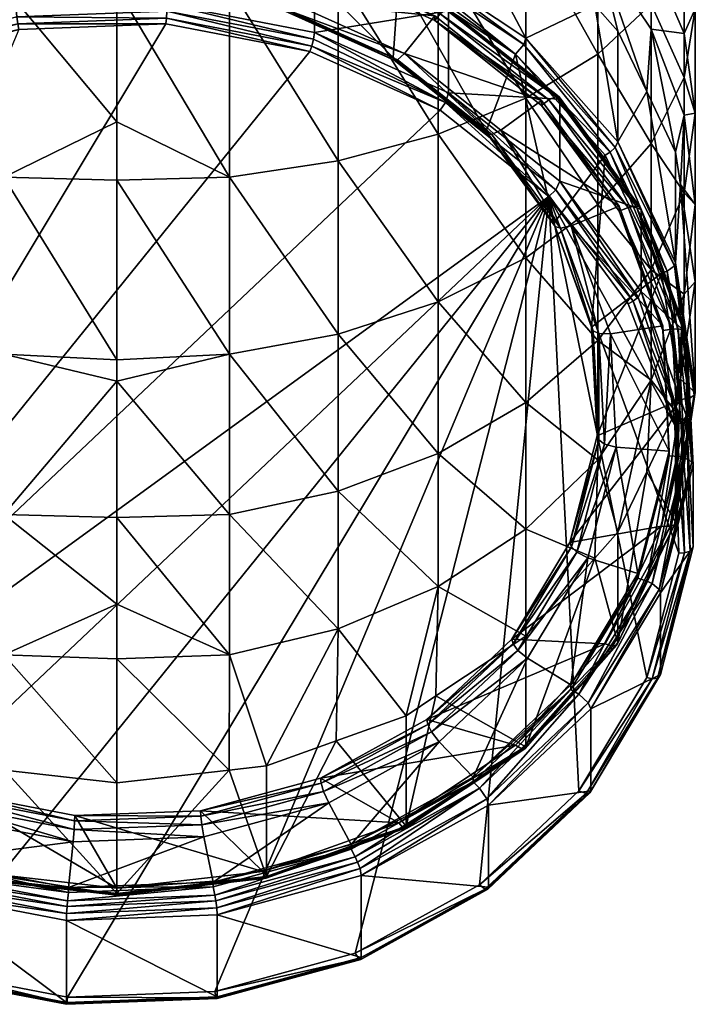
# Model space of a CAD drawing. Extents: x -0.025 to 0.025, y -0.143 to 0.025.
# Tile 2 of 256: x -0.002 to 0.012, y -0.143 to -0.123. Entities that reach past the tile are written whole.
import ezdxf

# ---------------------------------------------------------------- set-up
doc = ezdxf.new("R2010")
doc.units = 0
doc.layers.add('mesh', color=7, linetype='CONTINUOUS')

msp = doc.modelspace()

# ---------------------------------------------------------------- meshes
at = {"layer": 'mesh'}
mesh = msp.add_polyface(dxfattribs=at)
corners = [(0.006596, -0.122762, 0.116323), (0.003933, -0.121662, 0.115456), (0.006596, -0.122862, 0.116149), (0.003933, -0.121562, 0.11563), (0.001002, -0.121099, 0.115131), (0.008485, -0.119946, 0.122839), (0.00662, -0.119689, 0.120653), (0.008485, -0.120928, 0.121369), (0.004592, -0.125767, 0.143265), (0.002341, -0.122147, 0.14581), (0.004592, -0.121886, 0.145179), (0.006667, -0.125213, 0.142305), (0.006667, -0.121461, 0.144155), (0.008485, -0.124467, 0.141013), (0.008485, -0.12089, 0.142776), (0.003557, -0.122457, 0.116146), (0.006711, -0.12272, 0.116068), (0.004002, -0.121499, 0.115362), (0.006883, -0.122657, 0.115685), (0.004096, -0.121365, 0.115078), (0.004104, -0.121405, 0.114962), (0.006868, -0.122615, 0.1158), (0.004065, -0.12138, 0.115221), (0.006817, -0.122621, 0.115937), (0.004104, -0.123105, 0.112017), (0.005736, -0.123626, 0.117283), (0.003028, -0.120933, 0.115729), (0.00342, -0.122582, 0.116681), (0.00585, -0.121945, 0.116313), (0.006, -0.12157, 0.116443), (0.00844, -0.123353, 0.117259), (0.008485, -0.123222, 0.117396), (0.005968, -0.12171, 0.116311), (0.003106, -0.120532, 0.115843), (0.003089, -0.120677, 0.115714), (0.00591, -0.121842, 0.116283), (0.008273, -0.123556, 0.117243), (0.003059, -0.120819, 0.115692), (0.004553, -0.118758, 0.120116), (0.006, -0.119277, 0.120416), (0.005632, -0.119145, 0.120339)]
mesh.append_faces([[corners[k] for k in face] for face in [(0, 1, 2, 2), (3, 1, 0, 0), (3, 4, 1, 1), (5, 6, 7, 7), (8, 9, 10, 10), (11, 10, 12, 12), (13, 12, 14, 14), (15, 3, 0, 0), (1, 16, 2, 2), (1, 17, 16, 16), (4, 17, 1, 1), (18, 19, 20, 20), (18, 21, 19, 19), (21, 22, 19, 19), (21, 23, 22, 22), (23, 17, 22, 22), (23, 16, 17, 17), (24, 18, 20, 20), (25, 26, 27, 27), (25, 28, 26, 26), (29, 30, 31, 31), (29, 32, 30, 30), (33, 32, 29, 29), (33, 34, 32, 32), (32, 35, 36, 36), (34, 35, 32, 32), (34, 37, 35, 35), (35, 28, 36, 36), (37, 28, 35, 35), (37, 26, 28, 28), (6, 31, 7, 7), (6, 29, 31, 31), (29, 38, 33, 33), (39, 40, 29, 29)]])
mesh = msp.add_polyface(dxfattribs=at)
corners = [(0.001002, -0.120999, 0.115305), (0.001002, -0.121099, 0.115131), (0.003933, -0.121562, 0.11563), (-0.001997, -0.121212, 0.115197), (0, -0.119025, 0.147168), (0.002341, -0.122147, 0.14581), (0, -0.122178, 0.145884), (0.00342, -0.122582, 0.116681), (0.000875, -0.122144, 0.116242), (0.003432, -0.122635, 0.116525), (0.000872, -0.122093, 0.116398), (0.000885, -0.122118, 0.116048), (0.003473, -0.122615, 0.116335), (0.000906, -0.121948, 0.115853), (0.003557, -0.122457, 0.116146), (-0.001806, -0.12205, 0.115912), (0.00102, -0.120926, 0.115032), (0.004002, -0.121499, 0.115362), (0.004104, -0.121405, 0.114962), (0.001044, -0.120779, 0.11474), (0.001046, -0.120818, 0.114623), (0.004096, -0.121365, 0.115078), (0.001036, -0.120799, 0.114885), (0.004065, -0.12138, 0.115221), (0.001046, -0.122518, 0.111678), (0.004104, -0.123105, 0.112017), (0.004043, -0.123388, 0.111864), (0.00104, -0.122664, 0.11155), (0.00103, -0.122809, 0.11153), (0.004083, -0.123248, 0.111887), (0, -0.120588, 0.115529), (0.003028, -0.120933, 0.115729), (0, -0.120207, 0.115598), (0.003089, -0.120677, 0.115714), (0.003106, -0.120532, 0.115843), (0, -0.120325, 0.115511), (0.003059, -0.120819, 0.115692), (0, -0.12047, 0.115491)]
mesh.append_faces([[corners[k] for k in face] for face in [(0, 1, 2, 2), (0, 3, 1, 1), (4, 5, 6, 6), (7, 8, 9, 9), (10, 8, 7, 7), (9, 11, 12, 12), (8, 11, 9, 9), (12, 13, 14, 14), (11, 13, 12, 12), (15, 0, 13, 13), (13, 2, 14, 14), (13, 0, 2, 2), (1, 16, 17, 17), (3, 16, 1, 1), (18, 19, 20, 20), (18, 21, 19, 19), (21, 22, 19, 19), (21, 23, 22, 22), (23, 16, 22, 22), (23, 17, 16, 16), (24, 18, 20, 20), (25, 18, 24, 24), (26, 27, 28, 28), (26, 29, 27, 27), (29, 24, 27, 27), (29, 25, 24, 24), (7, 30, 10, 10), (7, 31, 30, 30), (32, 33, 34, 34), (32, 35, 33, 33), (35, 36, 33, 33), (35, 37, 36, 36), (37, 31, 36, 36), (37, 30, 31, 31)]])
mesh = msp.add_polyface(dxfattribs=at)
corners = [(0.011769, -0.121395, 0.135692), (0.011087, -0.12252, 0.137641), (0.011087, -0.1194, 0.139179), (0.009978, -0.120194, 0.141096), (0.009978, -0.123558, 0.139438), (0.011087, -0.123035, 0.125209), (0.011591, -0.125587, 0.124059), (0.011769, -0.12482, 0.126579), (0.009978, -0.121389, 0.123946), (0.010992, -0.124334, 0.123335), (0.010392, -0.12308, 0.122612), (0.009917, -0.122544, 0.122302), (0.008485, -0.120928, 0.121369), (0.008485, -0.119946, 0.122839), (0.009978, -0.120066, 0.125454), (0.011087, -0.121533, 0.126921), (0.011769, -0.123125, 0.128513), (0.012, -0.12478, 0.130168), (0.008485, -0.12089, 0.142776), (0.008485, -0.124467, 0.141013), (0.011087, -0.125412, 0.135708), (0.011769, -0.124042, 0.133922), (0.012, -0.122617, 0.132065), (0.012, -0.120224, 0.133664), (0.011769, -0.121191, 0.130208), (0.011087, -0.119821, 0.128422), (0.008485, -0.123222, 0.117396), (0.00844, -0.123353, 0.117259), (0.010337, -0.125494, 0.118495), (0.008273, -0.123556, 0.117243), (0.010237, -0.125589, 0.118446), (0.010392, -0.125374, 0.118639)]
mesh.append_faces([[corners[k] for k in face] for face in [(0, 1, 2, 2), (3, 1, 4, 4), (3, 2, 1, 1), (5, 6, 7, 7), (8, 9, 5, 5), (8, 10, 9, 9), (8, 11, 10, 10), (8, 12, 11, 11), (13, 12, 8, 8), (8, 14, 13, 13), (8, 15, 14, 14), (5, 15, 8, 8), (5, 16, 15, 15), (7, 16, 5, 5), (7, 17, 16, 16), (4, 18, 3, 3), (4, 19, 18, 18), (1, 20, 4, 4), (1, 21, 20, 20), (0, 21, 1, 1), (0, 22, 21, 21), (23, 22, 0, 0), (23, 24, 22, 22), (15, 25, 14, 14), (15, 24, 25, 25), (16, 24, 15, 15), (16, 22, 24, 24), (17, 22, 16, 16), (17, 21, 22, 22), (26, 27, 28, 28), (27, 29, 30, 30), (10, 31, 9, 9), (11, 31, 10, 10), (11, 26, 31, 31), (12, 26, 11, 11)]])
mesh = msp.add_polyface(dxfattribs=at)
corners = [(-0.002341, -0.126109, 0.143857), (-0.004592, -0.125767, 0.143265), (-0.004592, -0.121886, 0.145179), (0, -0.124959, 0.144751), (0, -0.126167, 0.143968), (-0.002341, -0.122147, 0.14581), (0, -0.122178, 0.145884), (-0.002341, -0.129781, 0.141402), (-0.004592, -0.129366, 0.140861), (0, -0.129897, 0.141547), (0.000872, -0.122093, 0.116398), (-0.001742, -0.122243, 0.116299), (0.000875, -0.122144, 0.116242), (-0.001736, -0.122192, 0.116455), (-0.004241, -0.122925, 0.116693), (-0.004226, -0.122871, 0.116848), (-0.001763, -0.122218, 0.116106), (0.000885, -0.122118, 0.116048), (-0.004291, -0.122908, 0.116505), (-0.004395, -0.122757, 0.11632), (-0.001806, -0.12205, 0.115912), (-0.002084, -0.122636, 0.111746), (-0.002084, -0.120936, 0.114691), (-0.005071, -0.123452, 0.112217), (0.001046, -0.122518, 0.111678), (0.001046, -0.120818, 0.114623), (-0.002032, -0.123042, 0.111634), (-0.004996, -0.123729, 0.112061), (-0.004945, -0.123837, 0.112094), (-0.002053, -0.122926, 0.111597), (0.00102, -0.122926, 0.111568), (0.00103, -0.122809, 0.11153), (-0.005045, -0.123594, 0.112086), (-0.002073, -0.122782, 0.111618), (0.00104, -0.122664, 0.11155), (-0.008963, -0.139533, 0.121156), (0.004002, -0.123499, 0.111898), (-0.00585, -0.121945, 0.116313)]
mesh.append_faces([[corners[k] for k in face] for face in [(0, 1, 2, 2), (0, 3, 4, 4), (0, 5, 3, 3), (2, 5, 0, 0), (5, 6, 3, 3), (1, 7, 8, 8), (0, 7, 1, 1), (0, 9, 7, 7), (4, 9, 0, 0), (10, 11, 12, 12), (13, 11, 10, 10), (13, 14, 11, 11), (15, 14, 13, 13), (12, 16, 17, 17), (11, 16, 12, 12), (11, 18, 16, 16), (14, 18, 11, 11), (16, 19, 20, 20), (18, 19, 16, 16), (21, 22, 23, 23), (24, 25, 21, 21), (26, 27, 28, 28), (26, 29, 27, 27), (30, 29, 26, 26), (30, 31, 29, 29), (29, 32, 27, 27), (29, 33, 32, 32), (31, 33, 29, 29), (31, 34, 33, 33), (33, 21, 23, 23), (34, 21, 33, 33), (34, 24, 21, 21), (35, 36, 30, 30), (13, 37, 15, 15)]])
mesh = msp.add_polyface(dxfattribs=at)
corners = [(0.00881, -0.124519, 0.117337), (0.006596, -0.122862, 0.116149), (0.00881, -0.124619, 0.117164), (0.006596, -0.122762, 0.116323), (0.008485, -0.124467, 0.141013), (0.006667, -0.125213, 0.142305), (0.006667, -0.121461, 0.144155), (0.008485, -0.127782, 0.138797), (0.006667, -0.128691, 0.139981), (0.008485, -0.13078, 0.136168), (0.009063, -0.12706, 0.119266), (0.007686, -0.125215, 0.118015), (0.009094, -0.127129, 0.119119), (0.00766, -0.125154, 0.118165), (0.005755, -0.123683, 0.11713), (0.007779, -0.125226, 0.117842), (0.009203, -0.127162, 0.11896), (0.005824, -0.123675, 0.116947), (0.005965, -0.123542, 0.116773), (0.007967, -0.125131, 0.11769), (0.008963, -0.124507, 0.117099), (0.006711, -0.12272, 0.116068), (0.009193, -0.12449, 0.116743), (0.006868, -0.122615, 0.1158), (0.006883, -0.122657, 0.115685), (0.009173, -0.124444, 0.116856), (0.006817, -0.122621, 0.115937), (0.009104, -0.124436, 0.116985), (0.006883, -0.124357, 0.11274), (0.009193, -0.12619, 0.113799), (0.008963, -0.126507, 0.113635), (0.006817, -0.124558, 0.112583), (0.006711, -0.12472, 0.112603), (0.009104, -0.126373, 0.113631), (0.008273, -0.123556, 0.117243), (0.00585, -0.121945, 0.116313), (0.005968, -0.12171, 0.116311), (0.00844, -0.123353, 0.117259)]
mesh.append_faces([[corners[k] for k in face] for face in [(0, 1, 2, 2), (3, 1, 0, 0), (4, 5, 6, 6), (5, 7, 8, 8), (4, 7, 5, 5), (9, 8, 7, 7), (10, 11, 12, 12), (13, 11, 10, 10), (13, 14, 11, 11), (12, 15, 16, 16), (11, 15, 12, 12), (11, 17, 15, 15), (17, 18, 15, 15), (15, 19, 16, 16), (15, 18, 19, 19), (18, 0, 19, 19), (18, 3, 0, 0), (1, 20, 2, 2), (1, 21, 20, 20), (22, 23, 24, 24), (22, 25, 23, 23), (25, 26, 23, 23), (25, 27, 26, 26), (27, 21, 26, 26), (27, 20, 21, 21), (28, 22, 24, 24), (29, 22, 28, 28), (30, 31, 32, 32), (30, 33, 31, 31), (33, 28, 31, 31), (33, 29, 28, 28), (13, 34, 35, 35), (10, 34, 13, 13), (36, 34, 37, 37)]])
mesh = msp.add_polyface(dxfattribs=at)
corners = [(0.002341, -0.126109, 0.143857), (0, -0.126167, 0.143968), (0, -0.124959, 0.144751), (0, -0.122178, 0.145884), (0.002341, -0.122147, 0.14581), (0, -0.130335, 0.141263), (0, -0.129897, 0.141547), (0.002341, -0.129781, 0.141402), (0.004592, -0.125767, 0.143265), (0.006667, -0.125213, 0.142305), (0.004592, -0.121886, 0.145179), (0.004592, -0.129366, 0.140861), (0.006667, -0.128691, 0.139981), (0.006667, -0.131836, 0.137223), (0.004592, -0.13262, 0.138007), (0.005736, -0.123626, 0.117283), (0.005755, -0.123683, 0.11713), (0.00766, -0.125154, 0.118165), (0.003432, -0.122635, 0.116525), (0.00342, -0.122582, 0.116681), (0.005824, -0.123675, 0.116947), (0.007686, -0.125215, 0.118015), (0.003473, -0.122615, 0.116335), (0.005965, -0.123542, 0.116773), (0.003557, -0.122457, 0.116146), (0.006596, -0.122762, 0.116323), (0.006883, -0.124357, 0.11274), (0.006883, -0.122657, 0.115685), (0.004104, -0.123105, 0.112017), (0.004002, -0.123499, 0.111898), (0.00103, -0.122809, 0.11153), (0.00102, -0.122926, 0.111568), (0.004043, -0.123388, 0.111864), (0.006711, -0.12472, 0.112603), (0.006817, -0.124558, 0.112583), (0.004083, -0.123248, 0.111887), (-0.008963, -0.139533, 0.121156), (0.008963, -0.126507, 0.113635), (0.00585, -0.121945, 0.116313)]
mesh.append_faces([[corners[k] for k in face] for face in [(0, 1, 2, 2), (3, 0, 2, 2), (3, 4, 0, 0), (5, 6, 7, 7), (1, 7, 6, 6), (8, 0, 4, 4), (9, 8, 10, 10), (0, 7, 1, 1), (0, 11, 7, 7), (8, 11, 0, 0), (8, 12, 11, 11), (9, 12, 8, 8), (13, 11, 12, 12), (14, 7, 11, 11), (15, 16, 17, 17), (15, 18, 16, 16), (19, 18, 15, 15), (16, 20, 21, 21), (16, 22, 20, 20), (18, 22, 16, 16), (20, 22, 23, 23), (22, 24, 23, 23), (24, 25, 23, 23), (26, 27, 28, 28), (29, 30, 31, 31), (29, 32, 30, 30), (33, 32, 29, 29), (33, 34, 32, 32), (34, 35, 32, 32), (34, 28, 35, 35), (34, 26, 28, 28), (36, 33, 29, 29), (36, 37, 33, 33), (17, 38, 15, 15)]])
mesh = msp.add_polyface(dxfattribs=at)
corners = [(-0.008485, -0.13341, 0.13317), (-0.00662, -0.136865, 0.13057), (-0.008485, -0.135625, 0.129854), (-0.006667, -0.134594, 0.134078), (-0.006, -0.137277, 0.130808), (-0.004592, -0.135473, 0.134753), (-0.003106, -0.138315, 0.131407), (-0.002341, -0.136015, 0.135169), (-0.004553, -0.137796, 0.131108), (0, -0.130335, 0.141263), (0, -0.133166, 0.138549), (-0.002341, -0.133103, 0.13849), (-0.008485, -0.127782, 0.138797), (-0.006667, -0.131836, 0.137223), (-0.008485, -0.13078, 0.136168), (-0.006667, -0.128691, 0.139981), (-0.004592, -0.13262, 0.138007), (-0.004592, -0.129366, 0.140861), (-0.002341, -0.129781, 0.141402), (0, -0.129897, 0.141547), (0, -0.134961, 0.136828), (0, -0.136094, 0.135235), (-0.009063, -0.13438, 0.123492), (-0.007686, -0.136387, 0.124464), (-0.009094, -0.134473, 0.12336), (-0.00766, -0.136287, 0.124593), (-0.007779, -0.136531, 0.124369), (-0.009203, -0.134594, 0.123252), (-0.007967, -0.13671, 0.124375), (-0.009426, -0.134727, 0.12323), (-0.008963, -0.139533, 0.121156), (-0.004945, -0.123837, 0.112094), (-0.010604, -0.137302, 0.119868), (0.00102, -0.122926, 0.111568), (-0.002032, -0.123042, 0.111634), (-0.008273, -0.137885, 0.125516), (-0.010132, -0.135786, 0.124304), (-0.008485, -0.137919, 0.125882), (-0.009917, -0.13401, 0.128922)]
mesh.append_faces([[corners[k] for k in face] for face in [(0, 1, 2, 2), (3, 1, 0, 0), (3, 4, 1, 1), (5, 4, 3, 3), (6, 5, 7, 7), (8, 4, 5, 5), (9, 10, 11, 11), (12, 13, 14, 14), (15, 16, 13, 13), (17, 16, 15, 15), (17, 11, 16, 16), (18, 11, 17, 17), (18, 9, 11, 11), (19, 9, 18, 18), (20, 21, 7, 7), (14, 3, 0, 0), (13, 3, 14, 14), (13, 5, 3, 3), (16, 5, 13, 13), (16, 7, 5, 5), (11, 7, 16, 16), (11, 20, 7, 7), (10, 20, 11, 11), (22, 23, 24, 24), (25, 23, 22, 22), (24, 26, 27, 27), (23, 26, 24, 24), (27, 28, 29, 29), (26, 28, 27, 27), (30, 31, 32, 32), (33, 34, 30, 30), (22, 35, 25, 25), (22, 36, 35, 35), (2, 37, 38, 38)]])
mesh = msp.add_polyface(dxfattribs=at)
corners = [(0.010423, -0.126711, 0.118603), (0.00881, -0.124619, 0.117164), (0.010423, -0.126811, 0.11843), (0.00881, -0.124519, 0.117337), (0.011769, -0.12482, 0.126579), (0.011693, -0.126258, 0.124446), (0.012, -0.126678, 0.128004), (0.011591, -0.125587, 0.124059), (0.011087, -0.123035, 0.125209), (0.010992, -0.124334, 0.123335), (0.012, -0.12478, 0.130168), (0.011769, -0.126436, 0.131823), (0.008485, -0.124467, 0.141013), (0.009978, -0.126675, 0.137354), (0.008485, -0.127782, 0.138797), (0.009978, -0.123558, 0.139438), (0.011087, -0.125412, 0.135708), (0.011769, -0.124042, 0.133922), (0.011087, -0.128028, 0.133415), (0.009203, -0.127162, 0.11896), (0.007967, -0.125131, 0.11769), (0.009426, -0.127114, 0.118835), (0.010604, -0.126738, 0.118387), (0.008963, -0.124507, 0.117099), (0.010876, -0.126778, 0.118064), (0.009173, -0.124444, 0.116856), (0.009193, -0.12449, 0.116743), (0.010853, -0.126727, 0.118174), (0.009104, -0.124436, 0.116985), (0.010771, -0.126702, 0.118293), (0.009193, -0.12619, 0.113799), (0.009063, -0.12706, 0.119266), (0.010132, -0.125654, 0.118454), (0.008273, -0.123556, 0.117243), (0.010392, -0.125374, 0.118639), (0.010337, -0.125494, 0.118495), (0.011566, -0.127947, 0.119985), (0.008485, -0.123222, 0.117396), (0.00844, -0.123353, 0.117259), (0.010237, -0.125589, 0.118446), (0.011591, -0.127881, 0.120086)]
mesh.append_faces([[corners[k] for k in face] for face in [(0, 1, 2, 2), (3, 1, 0, 0), (4, 5, 6, 6), (4, 7, 5, 5), (8, 9, 7, 7), (6, 10, 4, 4), (6, 11, 10, 10), (12, 13, 14, 14), (15, 13, 12, 12), (15, 16, 13, 13), (11, 17, 10, 10), (11, 16, 17, 17), (18, 16, 11, 11), (18, 13, 16, 16), (19, 20, 21, 21), (20, 0, 21, 21), (20, 3, 0, 0), (1, 22, 2, 2), (1, 23, 22, 22), (24, 25, 26, 26), (24, 27, 25, 25), (27, 28, 25, 25), (27, 29, 28, 28), (29, 23, 28, 28), (29, 22, 23, 23), (30, 24, 26, 26), (31, 32, 33, 33), (34, 35, 36, 36), (37, 35, 34, 34), (38, 39, 35, 35), (33, 32, 39, 39), (7, 40, 5, 5), (9, 40, 7, 7), (9, 34, 40, 40)]])
mesh = msp.add_polyface(dxfattribs=at)
corners = [(0.010423, -0.126711, 0.118603), (0.010423, -0.126811, 0.11843), (0.011325, -0.129191, 0.120034), (0.011325, -0.129291, 0.119861), (0.012, -0.126678, 0.128004), (0.012, -0.128277, 0.125612), (0.011769, -0.128535, 0.12943), (0.011693, -0.126258, 0.124446), (0.011769, -0.126436, 0.131823), (0.011087, -0.128028, 0.133415), (0.009978, -0.129495, 0.134882), (0.009978, -0.126675, 0.137354), (0.008485, -0.127782, 0.138797), (0.009063, -0.12706, 0.119266), (0.009094, -0.127129, 0.119119), (0.009848, -0.129216, 0.120511), (0.009203, -0.127162, 0.11896), (0.009882, -0.129292, 0.120368), (0.009426, -0.127114, 0.118835), (0.01, -0.129351, 0.120224), (0.010604, -0.126738, 0.118387), (0.011522, -0.129261, 0.119844), (0.011814, -0.129341, 0.119602), (0.010853, -0.126727, 0.118174), (0.010876, -0.126778, 0.118064), (0.011755, -0.129283, 0.119723), (0.010771, -0.126702, 0.118293), (0.011641, -0.129255, 0.119811), (0.010876, -0.128478, 0.11512), (0.009193, -0.12619, 0.113799), (0.010604, -0.128738, 0.114923), (0.010713, -0.128681, 0.11492), (0.008963, -0.126507, 0.113635), (0.009104, -0.126373, 0.113631), (0.010818, -0.128594, 0.114973), (0.010132, -0.125654, 0.118454), (0.011301, -0.128098, 0.119865), (0.010392, -0.125374, 0.118639), (0.011566, -0.127947, 0.119985), (0.011591, -0.127881, 0.120086), (0.010337, -0.125494, 0.118495), (0.011418, -0.128058, 0.119872), (0.010237, -0.125589, 0.118446), (0.012, -0.13057, 0.121639)]
mesh.append_faces([[corners[k] for k in face] for face in [(0, 1, 2, 2), (2, 1, 3, 3), (4, 5, 6, 6), (4, 7, 5, 5), (6, 8, 4, 4), (6, 9, 8, 8), (10, 11, 9, 9), (10, 12, 11, 11), (13, 14, 15, 15), (14, 16, 17, 17), (16, 18, 19, 19), (18, 0, 2, 2), (1, 20, 21, 21), (22, 23, 24, 24), (22, 25, 23, 23), (25, 26, 23, 23), (25, 27, 26, 26), (27, 20, 26, 26), (27, 21, 20, 20), (28, 24, 29, 29), (28, 22, 24, 24), (30, 31, 32, 32), (31, 33, 32, 32), (31, 34, 33, 33), (34, 29, 33, 33), (34, 28, 29, 29), (15, 35, 13, 13), (15, 36, 35, 35), (37, 38, 39, 39), (40, 41, 38, 38), (40, 42, 41, 41), (42, 36, 41, 41), (42, 35, 36, 36), (7, 43, 5, 5)]])
mesh = msp.add_polyface(dxfattribs=at)
corners = [(0.011769, -0.128535, 0.12943), (0.011591, -0.130966, 0.127165), (0.011087, -0.130321, 0.1308), (0.011693, -0.130295, 0.126777), (0.012, -0.128277, 0.125612), (0.011087, -0.128028, 0.133415), (0.009978, -0.129495, 0.134882), (0.009978, -0.131967, 0.132063), (0.008485, -0.13078, 0.136168), (0.008485, -0.127782, 0.138797), (0.009848, -0.129216, 0.120511), (0.009882, -0.129292, 0.120368), (0.009962, -0.131475, 0.121815), (0.009094, -0.127129, 0.119119), (0.01, -0.129351, 0.120224), (0.009996, -0.131558, 0.121677), (0.009203, -0.127162, 0.11896), (0.009426, -0.127114, 0.118835), (0.010242, -0.129356, 0.12013), (0.011325, -0.129191, 0.120034), (0.010423, -0.126811, 0.11843), (0.011522, -0.129261, 0.119844), (0.011325, -0.129291, 0.119861), (0.011929, -0.132014, 0.121226), (0.011755, -0.129283, 0.119723), (0.011814, -0.129341, 0.119602), (0.011641, -0.129255, 0.119811), (0.011776, -0.131925, 0.121353), (0.011818, -0.131066, 0.116613), (0.010876, -0.128478, 0.11512), (0.011572, -0.131251, 0.116379), (0.010713, -0.128681, 0.11492), (0.010604, -0.128738, 0.114923), (0.011704, -0.131201, 0.116419), (0.010818, -0.128594, 0.114973), (0.008963, -0.126507, 0.113635), (0.011301, -0.128098, 0.119865), (0.0117, -0.13072, 0.121379), (0.011591, -0.127881, 0.120086), (0.011975, -0.130631, 0.121534), (0.012, -0.13057, 0.121639), (0.011566, -0.127947, 0.119985), (0.011884, -0.130689, 0.121434), (0.011418, -0.128058, 0.119872), (0.011693, -0.126258, 0.124446)]
mesh.append_faces([[corners[k] for k in face] for face in [(0, 1, 2, 2), (0, 3, 1, 1), (0, 4, 3, 3), (2, 5, 0, 0), (2, 6, 5, 5), (7, 8, 6, 6), (8, 9, 6, 6), (10, 11, 12, 12), (10, 13, 11, 11), (11, 14, 15, 15), (11, 16, 14, 14), (14, 17, 18, 18), (17, 19, 18, 18), (20, 21, 22, 22), (23, 24, 25, 25), (23, 26, 24, 24), (27, 21, 26, 26), (28, 25, 29, 29), (30, 31, 32, 32), (30, 33, 31, 31), (33, 34, 31, 31), (33, 29, 34, 34), (33, 28, 29, 29), (35, 30, 32, 32), (12, 36, 10, 10), (12, 37, 36, 36), (38, 39, 40, 40), (38, 41, 39, 39), (41, 42, 39, 39), (41, 43, 42, 42), (43, 37, 42, 42), (43, 36, 37, 37), (4, 40, 3, 3), (44, 38, 40, 40)]])
mesh = msp.add_polyface(dxfattribs=at)
corners = [(-0.003106, -0.138315, 0.131407), (-0.002341, -0.136015, 0.135169), (-0.002331, -0.138403, 0.131458), (-0.004553, -0.137796, 0.131108), (-0.004592, -0.135473, 0.134753), (0, -0.138669, 0.131612), (0, -0.136094, 0.135235), (-0.005736, -0.137814, 0.125475), (-0.003432, -0.138967, 0.125954), (-0.005755, -0.137919, 0.125349), (-0.00342, -0.138858, 0.126078), (-0.000875, -0.139458, 0.126237), (-0.000872, -0.139348, 0.12636), (0.001742, -0.139359, 0.12618), (-0.003473, -0.139141, 0.125877), (-0.000885, -0.139638, 0.126164), (0.001763, -0.139538, 0.126106), (-0.003557, -0.139384, 0.125919), (-0.005824, -0.138081, 0.125265), (-0.000906, -0.139893, 0.126213), (0.001806, -0.13979, 0.126154), (-0.003933, -0.140279, 0.126436), (-0.006596, -0.139078, 0.125743), (-0.001002, -0.140842, 0.126761), (-0.006711, -0.14132, 0.122188), (0.008963, -0.126507, 0.113635), (-0.008963, -0.139533, 0.121156), (0, -0.140853, 0.127229), (-0.003028, -0.140508, 0.12703), (-0.00585, -0.139495, 0.126445), (-0.003106, -0.140608, 0.127435), (-0.003099, -0.140648, 0.127317), (-0.005987, -0.139612, 0.126719), (-0.003076, -0.14063, 0.127174), (-0.005942, -0.139602, 0.12658), (-0.006, -0.13957, 0.126835), (0, -0.140963, 0.127639)]
mesh.append_faces([[corners[k] for k in face] for face in [(0, 1, 2, 2), (3, 4, 0, 0), (1, 5, 2, 2), (1, 6, 5, 5), (7, 8, 9, 9), (10, 8, 7, 7), (10, 11, 8, 8), (12, 11, 10, 10), (12, 13, 11, 11), (8, 14, 9, 9), (8, 15, 14, 14), (11, 15, 8, 8), (11, 16, 15, 15), (14, 17, 18, 18), (14, 19, 17, 17), (15, 19, 14, 14), (15, 20, 19, 19), (17, 21, 22, 22), (19, 21, 17, 17), (20, 23, 19, 19), (24, 25, 26, 26), (10, 27, 12, 12), (10, 28, 27, 27), (7, 28, 10, 10), (7, 29, 28, 28), (30, 31, 32, 32), (31, 33, 34, 34), (33, 29, 34, 34), (33, 28, 29, 29), (3, 30, 35, 35), (0, 30, 3, 3), (2, 30, 0, 0), (2, 36, 30, 30), (5, 36, 2, 2)]])
mesh = msp.add_polyface(dxfattribs=at)
corners = [(0.002341, -0.136015, 0.135169), (0, -0.136094, 0.135235), (0, -0.134961, 0.136828), (0.002331, -0.138403, 0.131458), (0.004592, -0.135473, 0.134753), (0.003106, -0.138315, 0.131407), (0.006, -0.137277, 0.130808), (0.004553, -0.137796, 0.131108), (0.006667, -0.134594, 0.134078), (0.00662, -0.136865, 0.13057), (0.008485, -0.135625, 0.129854), (0.008485, -0.13341, 0.13317), (0.006667, -0.131836, 0.137223), (0.008485, -0.13078, 0.136168), (0.004592, -0.13262, 0.138007), (0.002341, -0.133103, 0.13849), (0, -0.133166, 0.138549), (0.006667, -0.128691, 0.139981), (0.004592, -0.129366, 0.140861), (0.002341, -0.129781, 0.141402), (0, -0.130335, 0.141263), (0.006428, -0.137354, 0.125209), (0.008219, -0.135785, 0.124117), (0.00645, -0.137458, 0.125083), (0.008192, -0.135688, 0.124247), (0.009429, -0.133773, 0.122955), (0.008318, -0.135922, 0.124018), (0.009542, -0.133886, 0.122842), (0.008519, -0.136086, 0.124015), (0.006527, -0.137614, 0.124995), (0.009773, -0.134001, 0.122811), (0.004945, -0.142203, 0.122697), (0.007521, -0.140782, 0.121877), (0.008963, -0.126507, 0.113635), (-0.004002, -0.142542, 0.122893), (-0.00102, -0.143114, 0.123223), (-0.006711, -0.14132, 0.122188), (0.010132, -0.135786, 0.124304), (0.008273, -0.137885, 0.125516), (0.008485, -0.137919, 0.125882)]
mesh.append_faces([[corners[k] for k in face] for face in [(0, 1, 2, 2), (0, 3, 1, 1), (4, 5, 0, 0), (4, 6, 7, 7), (8, 6, 4, 4), (8, 9, 6, 6), (8, 10, 9, 9), (11, 10, 8, 8), (11, 12, 13, 13), (8, 12, 11, 11), (8, 14, 12, 12), (4, 14, 8, 8), (4, 15, 14, 14), (0, 15, 4, 4), (0, 16, 15, 15), (2, 16, 0, 0), (12, 17, 13, 13), (14, 18, 12, 12), (15, 19, 14, 14), (15, 20, 19, 19), (16, 20, 15, 15), (21, 22, 23, 23), (24, 22, 21, 21), (24, 25, 22, 22), (22, 26, 23, 23), (22, 27, 26, 26), (26, 28, 29, 29), (26, 30, 28, 28), (31, 32, 33, 33), (34, 35, 33, 33), (36, 34, 33, 33), (21, 37, 24, 24), (21, 38, 37, 37), (10, 39, 9, 9)]])
mesh = msp.add_polyface(dxfattribs=at)
corners = [(0.001997, -0.140728, 0.126695), (0.00486, -0.140046, 0.126071), (0.001997, -0.140828, 0.126522), (0.00486, -0.139946, 0.126244), (0.002331, -0.138403, 0.131458), (0, -0.138669, 0.131612), (0, -0.136094, 0.135235), (0.002341, -0.136015, 0.135169), (0.003106, -0.138315, 0.131407), (0.004592, -0.135473, 0.134753), (0.004553, -0.137796, 0.131108), (0.001736, -0.139249, 0.126303), (0.001742, -0.139359, 0.12618), (-0.000872, -0.139348, 0.12636), (0.004241, -0.138676, 0.125786), (0.004226, -0.138569, 0.125911), (0.001763, -0.139538, 0.126106), (-0.000875, -0.139458, 0.126237), (0.004291, -0.138848, 0.125707), (0.001806, -0.13979, 0.126154), (-0.000885, -0.139638, 0.126164), (0.004395, -0.139083, 0.125746), (-0.001002, -0.140842, 0.126761), (0.004945, -0.140203, 0.126161), (0.002032, -0.140999, 0.126621), (0.002073, -0.141258, 0.126637), (0.004996, -0.140311, 0.126194), (0.005045, -0.140447, 0.126169), (0.002053, -0.141115, 0.126658), (0.008963, -0.126507, 0.113635), (-0.00102, -0.143114, 0.123223), (0.002032, -0.142999, 0.123157), (0.00585, -0.139495, 0.126445), (0.003028, -0.140508, 0.12703), (0, -0.140853, 0.127229), (0.006, -0.13957, 0.126835), (0.003099, -0.140648, 0.127317), (0.003106, -0.140608, 0.127435), (0.005987, -0.139612, 0.126719), (0.003076, -0.14063, 0.127174), (0.005942, -0.139602, 0.12658), (0, -0.140963, 0.127639)]
mesh.append_faces([[corners[k] for k in face] for face in [(0, 1, 2, 2), (3, 1, 0, 0), (4, 5, 6, 6), (7, 8, 4, 4), (9, 10, 8, 8), (11, 12, 13, 13), (11, 14, 12, 12), (15, 14, 11, 11), (12, 16, 17, 17), (12, 18, 16, 16), (14, 18, 12, 12), (16, 19, 20, 20), (16, 21, 19, 19), (18, 21, 16, 16), (19, 0, 22, 22), (21, 0, 19, 19), (21, 3, 0, 0), (1, 23, 24, 24), (25, 26, 27, 27), (28, 23, 26, 26), (28, 24, 23, 23), (29, 30, 31, 31), (11, 32, 15, 15), (11, 33, 32, 32), (13, 33, 11, 11), (13, 34, 33, 33), (35, 36, 37, 37), (38, 39, 36, 36), (40, 33, 39, 39), (4, 41, 5, 5), (4, 37, 41, 41), (8, 37, 4, 4), (10, 37, 8, 8), (10, 35, 37, 37)]])
mesh = msp.add_polyface(dxfattribs=at)
corners = [(0.00486, -0.139946, 0.126244), (0.007392, -0.13865, 0.125264), (0.00486, -0.140046, 0.126071), (0.007392, -0.13855, 0.125438), (0.004226, -0.138569, 0.125911), (0.00645, -0.137458, 0.125083), (0.004241, -0.138676, 0.125786), (0.006428, -0.137354, 0.125209), (0.006527, -0.137614, 0.124995), (0.004291, -0.138848, 0.125707), (0.008318, -0.135922, 0.124018), (0.006685, -0.13782, 0.125016), (0.004395, -0.139083, 0.125746), (0.004945, -0.140203, 0.126161), (0.007521, -0.138782, 0.125341), (0.005071, -0.140589, 0.126038), (0.005045, -0.140447, 0.126169), (0.007673, -0.138997, 0.125331), (0.004996, -0.140311, 0.126194), (0.005071, -0.142289, 0.123093), (0.007713, -0.140831, 0.122252), (0.004945, -0.142203, 0.122697), (0.007639, -0.140873, 0.122002), (0.007521, -0.140782, 0.121877), (0.005023, -0.142316, 0.122836), (0.005061, -0.142329, 0.122977), (0.007697, -0.140875, 0.122137), (0.008963, -0.126507, 0.113635), (0.002032, -0.142999, 0.123157), (0.008273, -0.137885, 0.125516), (0.00585, -0.139495, 0.126445), (0.006, -0.13957, 0.126835), (0.005987, -0.139612, 0.126719), (0.003099, -0.140648, 0.127317), (0.008485, -0.137919, 0.125882), (0.005942, -0.139602, 0.12658), (0.003076, -0.14063, 0.127174), (0.008467, -0.137964, 0.125768), (0.003028, -0.140508, 0.12703), (0.008404, -0.137966, 0.125636), (0.006, -0.137277, 0.130808), (0.004553, -0.137796, 0.131108), (0.00662, -0.136865, 0.13057)]
mesh.append_faces([[corners[k] for k in face] for face in [(0, 1, 2, 2), (3, 1, 0, 0), (4, 5, 6, 6), (7, 5, 4, 4), (6, 8, 9, 9), (5, 8, 6, 6), (5, 10, 8, 8), (9, 11, 12, 12), (8, 11, 9, 9), (11, 0, 12, 12), (11, 3, 0, 0), (1, 13, 2, 2), (1, 14, 13, 13), (15, 16, 17, 17), (16, 14, 17, 17), (16, 18, 14, 14), (18, 13, 14, 14), (19, 15, 20, 20), (21, 22, 23, 23), (21, 24, 22, 22), (24, 25, 26, 26), (25, 19, 20, 20), (27, 28, 21, 21), (4, 29, 7, 7), (4, 30, 29, 29), (31, 32, 33, 33), (34, 32, 31, 31), (32, 35, 36, 36), (37, 35, 32, 32), (35, 30, 38, 38), (39, 30, 35, 35), (40, 31, 41, 41), (42, 31, 40, 40), (42, 34, 31, 31)]])
mesh = msp.add_polyface(dxfattribs=at)
corners = [(0.00942, -0.136633, 0.124331), (0.010806, -0.134427, 0.122826), (0.00942, -0.136733, 0.124158), (0.010806, -0.134327, 0.122999), (0.008485, -0.13341, 0.13317), (0.009917, -0.13401, 0.128922), (0.008485, -0.135625, 0.129854), (0.009978, -0.131967, 0.132063), (0.010392, -0.133473, 0.128612), (0.008485, -0.13078, 0.136168), (0.009397, -0.133682, 0.123089), (0.009429, -0.133773, 0.122955), (0.008192, -0.135688, 0.124247), (0.009996, -0.131558, 0.121677), (0.009962, -0.131475, 0.121815), (0.009882, -0.129292, 0.120368), (0.009542, -0.133886, 0.122842), (0.008219, -0.135785, 0.124117), (0.010115, -0.131644, 0.121548), (0.01, -0.129351, 0.120224), (0.009773, -0.134001, 0.122811), (0.008318, -0.135922, 0.124018), (0.01036, -0.131705, 0.121486), (0.010242, -0.129356, 0.12013), (0.008519, -0.136086, 0.124015), (0.009584, -0.136832, 0.124215), (0.010994, -0.134486, 0.12286), (0.010994, -0.136486, 0.119396), (0.011655, -0.133903, 0.117905), (0.008963, -0.126507, 0.113635), (0.009584, -0.138832, 0.120751), (0.007521, -0.140782, 0.121877), (0.011301, -0.133343, 0.122893), (0.010132, -0.135786, 0.124304), (0.010392, -0.135766, 0.124639), (0.01037, -0.135816, 0.124528), (0.008467, -0.137964, 0.125768), (0.010292, -0.135835, 0.124405), (0.008404, -0.137966, 0.125636), (0.008273, -0.137885, 0.125516), (0.008485, -0.137919, 0.125882)]
mesh.append_faces([[corners[k] for k in face] for face in [(0, 1, 2, 2), (3, 1, 0, 0), (4, 5, 6, 6), (7, 5, 4, 4), (7, 8, 5, 5), (4, 9, 7, 7), (10, 11, 12, 12), (10, 13, 11, 11), (14, 13, 10, 10), (14, 15, 13, 13), (11, 16, 17, 17), (11, 18, 16, 16), (13, 18, 11, 11), (13, 19, 18, 18), (16, 20, 21, 21), (16, 22, 20, 20), (18, 22, 16, 16), (19, 23, 18, 18), (20, 0, 24, 24), (20, 3, 0, 0), (22, 3, 20, 20), (1, 25, 2, 2), (1, 26, 25, 25), (27, 28, 29, 29), (29, 30, 27, 27), (29, 31, 30, 30), (12, 32, 10, 10), (12, 33, 32, 32), (34, 35, 36, 36), (35, 37, 38, 38), (37, 33, 39, 39), (5, 40, 6, 6), (5, 34, 40, 40), (8, 34, 5, 5)]])
mesh = msp.add_polyface(dxfattribs=at)
corners = [(0.011456, -0.131788, 0.121534), (0.011325, -0.129291, 0.119861), (0.011456, -0.131888, 0.121361), (0.011325, -0.129191, 0.120034), (0.011087, -0.130321, 0.1308), (0.010392, -0.133473, 0.128612), (0.009978, -0.131967, 0.132063), (0.010992, -0.13222, 0.127888), (0.011591, -0.130966, 0.127165), (0.009978, -0.129495, 0.134882), (0.010115, -0.131644, 0.121548), (0.010242, -0.129356, 0.12013), (0.01036, -0.131705, 0.121486), (0.011655, -0.131903, 0.121369), (0.011522, -0.129261, 0.119844), (0.011954, -0.132076, 0.121123), (0.011929, -0.132014, 0.121226), (0.011814, -0.129341, 0.119602), (0.011776, -0.131925, 0.121353), (0.011641, -0.129255, 0.119811), (0.011252, -0.134657, 0.122752), (0.011108, -0.134534, 0.122859), (0.011818, -0.131066, 0.116613), (0.011954, -0.133776, 0.118178), (0.011655, -0.133903, 0.117905), (0.011776, -0.1339, 0.117933), (0.011572, -0.131251, 0.116379), (0.011704, -0.131201, 0.116419), (0.011891, -0.133863, 0.118016), (0.008963, -0.126507, 0.113635), (0.009397, -0.133682, 0.123089), (0.0117, -0.13072, 0.121379), (0.009962, -0.131475, 0.121815), (0.011301, -0.133343, 0.122893), (0.012, -0.13057, 0.121639), (0.011566, -0.133315, 0.123084), (0.011591, -0.13326, 0.123192), (0.011975, -0.130631, 0.121534), (0.011479, -0.133352, 0.122972), (0.011884, -0.130689, 0.121434), (0.011693, -0.130295, 0.126777)]
mesh.append_faces([[corners[k] for k in face] for face in [(0, 1, 2, 2), (3, 1, 0, 0), (4, 5, 6, 6), (4, 7, 5, 5), (4, 8, 7, 7), (6, 9, 4, 4), (10, 11, 12, 12), (11, 0, 12, 12), (11, 3, 0, 0), (1, 13, 2, 2), (1, 14, 13, 13), (15, 16, 17, 17), (16, 18, 19, 19), (20, 18, 16, 16), (18, 13, 14, 14), (21, 13, 18, 18), (22, 15, 17, 17), (23, 15, 22, 22), (24, 25, 26, 26), (25, 27, 26, 26), (25, 28, 27, 27), (28, 22, 27, 27), (28, 23, 22, 22), (29, 24, 26, 26), (30, 31, 32, 32), (30, 33, 31, 31), (34, 35, 36, 36), (34, 37, 35, 35), (37, 38, 35, 35), (37, 39, 38, 38), (39, 31, 33, 33), (8, 36, 7, 7), (40, 36, 8, 8), (40, 34, 36, 36)]])
mesh = msp.add_polyface(dxfattribs=at)
corners = [(0.010806, -0.134327, 0.122999), (0.011456, -0.131888, 0.121361), (0.010806, -0.134427, 0.122826), (0.011456, -0.131788, 0.121534), (0.01036, -0.131705, 0.121486), (0.010994, -0.134486, 0.12286), (0.011655, -0.131903, 0.121369), (0.011276, -0.134725, 0.122652), (0.011929, -0.132014, 0.121226), (0.011954, -0.132076, 0.121123), (0.011252, -0.134657, 0.122752), (0.00983, -0.137131, 0.124041), (0.009778, -0.137007, 0.124183), (0.011108, -0.134534, 0.122859), (0.011776, -0.131925, 0.121353), (0.009584, -0.136832, 0.124215), (0.011954, -0.133776, 0.118178), (0.011276, -0.136425, 0.119707), (0.010994, -0.136486, 0.119396), (0.011776, -0.1339, 0.117933), (0.011655, -0.133903, 0.117905), (0.011108, -0.136509, 0.119439), (0.009584, -0.138832, 0.120751), (0.011891, -0.133863, 0.118016), (0.011217, -0.136498, 0.119537), (0.009809, -0.138879, 0.120985), (0.011591, -0.13326, 0.123192), (0.01037, -0.135816, 0.124528), (0.010392, -0.135766, 0.124639), (0.011566, -0.133315, 0.123084), (0.010292, -0.135835, 0.124405), (0.011479, -0.133352, 0.122972), (0.010132, -0.135786, 0.124304), (0.011301, -0.133343, 0.122893), (0.011884, -0.130689, 0.121434), (0.010992, -0.13222, 0.127888), (0.010392, -0.133473, 0.128612)]
mesh.append_faces([[corners[k] for k in face] for face in [(0, 1, 2, 2), (3, 1, 0, 0), (4, 3, 0, 0), (1, 5, 2, 2), (1, 6, 5, 5), (7, 8, 9, 9), (7, 10, 8, 8), (11, 10, 7, 7), (11, 12, 10, 10), (10, 13, 14, 14), (12, 13, 10, 10), (12, 15, 13, 13), (13, 5, 6, 6), (15, 5, 13, 13), (16, 7, 9, 9), (17, 7, 16, 16), (17, 11, 7, 7), (18, 19, 20, 20), (18, 21, 19, 19), (22, 21, 18, 18), (21, 23, 19, 19), (21, 24, 23, 23), (24, 16, 23, 23), (24, 17, 16, 16), (25, 17, 24, 24), (26, 27, 28, 28), (26, 29, 27, 27), (29, 30, 27, 27), (29, 31, 30, 30), (31, 32, 30, 30), (31, 33, 32, 32), (34, 33, 31, 31), (35, 28, 36, 36), (35, 26, 28, 28)]])
mesh = msp.add_polyface(dxfattribs=at)
corners = [(0.007392, -0.13855, 0.125438), (0.00942, -0.136733, 0.124158), (0.007392, -0.13865, 0.125264), (0.00942, -0.136633, 0.124331), (0.006527, -0.137614, 0.124995), (0.008519, -0.136086, 0.124015), (0.006685, -0.13782, 0.125016), (0.007521, -0.138782, 0.125341), (0.009584, -0.136832, 0.124215), (0.007713, -0.139131, 0.125196), (0.009778, -0.137007, 0.124183), (0.00983, -0.137131, 0.124041), (0.007673, -0.138997, 0.125331), (0.005071, -0.140589, 0.126038), (0.00983, -0.138831, 0.121097), (0.011276, -0.136425, 0.119707), (0.007713, -0.140831, 0.122252), (0.009584, -0.138832, 0.120751), (0.009735, -0.138892, 0.120859), (0.011108, -0.136509, 0.119439), (0.007521, -0.140782, 0.121877), (0.007639, -0.140873, 0.122002), (0.011217, -0.136498, 0.119537), (0.009809, -0.138879, 0.120985), (0.007697, -0.140875, 0.122137), (0.005023, -0.142316, 0.122836), (0.005061, -0.142329, 0.122977), (0.008485, -0.137919, 0.125882), (0.008467, -0.137964, 0.125768), (0.005987, -0.139612, 0.126719), (0.010392, -0.135766, 0.124639), (0.008404, -0.137966, 0.125636), (0.005942, -0.139602, 0.12658), (0.01037, -0.135816, 0.124528), (0.008273, -0.137885, 0.125516), (0.00585, -0.139495, 0.126445), (0.010292, -0.135835, 0.124405)]
mesh.append_faces([[corners[k] for k in face] for face in [(0, 1, 2, 2), (3, 1, 0, 0), (4, 5, 6, 6), (5, 0, 6, 6), (5, 3, 0, 0), (1, 7, 2, 2), (1, 8, 7, 7), (9, 10, 11, 11), (9, 12, 10, 10), (13, 12, 9, 9), (12, 8, 10, 10), (12, 7, 8, 8), (14, 11, 15, 15), (14, 9, 11, 11), (16, 9, 14, 14), (16, 13, 9, 9), (17, 18, 19, 19), (20, 18, 17, 17), (20, 21, 18, 18), (18, 22, 19, 19), (18, 23, 22, 22), (21, 23, 18, 18), (21, 24, 23, 23), (25, 24, 21, 21), (23, 14, 15, 15), (24, 14, 23, 23), (24, 16, 14, 14), (26, 16, 24, 24), (27, 28, 29, 29), (30, 28, 27, 27), (28, 31, 32, 32), (33, 31, 28, 28), (31, 34, 35, 35), (36, 34, 31, 31)]])
mesh = msp.add_polyface(dxfattribs=at)
corners = [(-0.003933, -0.140279, 0.126436), (-0.001002, -0.140942, 0.126588), (-0.003933, -0.140379, 0.126263), (-0.001002, -0.140842, 0.126761), (0.001997, -0.140828, 0.126522), (-0.000906, -0.139893, 0.126213), (-0.004002, -0.140542, 0.126357), (-0.00102, -0.141114, 0.126687), (-0.004104, -0.140936, 0.126238), (-0.00104, -0.141376, 0.126705), (-0.001046, -0.141523, 0.126577), (-0.004083, -0.140792, 0.126368), (-0.006883, -0.139683, 0.125515), (-0.00103, -0.141231, 0.126726), (-0.004043, -0.140653, 0.126392), (-0.006847, -0.139546, 0.125648), (-0.006711, -0.13932, 0.125652), (-0.001046, -0.143223, 0.123632), (-0.004104, -0.142636, 0.123293), (-0.004002, -0.142542, 0.122893), (-0.001036, -0.143242, 0.12337), (-0.00102, -0.143114, 0.123223), (-0.004065, -0.14266, 0.123034), (-0.006711, -0.14132, 0.122188), (-0.001044, -0.143262, 0.123515), (-0.004096, -0.142676, 0.123177), (-0.006817, -0.141419, 0.122318), (-0.006868, -0.141426, 0.122455), (0, -0.140963, 0.127639), (-0.003099, -0.140648, 0.127317), (-0.003106, -0.140608, 0.127435), (0, -0.141001, 0.127521), (-0.003076, -0.14063, 0.127174), (0, -0.140981, 0.127376), (-0.003028, -0.140508, 0.12703), (0, -0.140853, 0.127229)]
mesh.append_faces([[corners[k] for k in face] for face in [(0, 1, 2, 2), (3, 1, 0, 0), (3, 4, 1, 1), (5, 3, 0, 0), (1, 6, 2, 2), (1, 7, 6, 6), (4, 7, 1, 1), (8, 9, 10, 10), (8, 11, 9, 9), (12, 11, 8, 8), (11, 13, 9, 9), (11, 14, 13, 13), (15, 14, 11, 11), (14, 7, 13, 13), (14, 6, 7, 7), (16, 6, 14, 14), (17, 8, 10, 10), (18, 8, 17, 17), (18, 12, 8, 8), (19, 20, 21, 21), (19, 22, 20, 20), (23, 22, 19, 19), (22, 24, 20, 20), (22, 25, 24, 24), (26, 25, 22, 22), (25, 17, 24, 24), (25, 18, 17, 17), (27, 18, 25, 25), (28, 29, 30, 30), (28, 31, 29, 29), (31, 32, 29, 29), (31, 33, 32, 32), (33, 34, 32, 32), (33, 35, 34, 34)]])
mesh = msp.add_polyface(dxfattribs=at)
corners = [(0.001997, -0.140728, 0.126695), (0.001997, -0.140828, 0.126522), (-0.001002, -0.140842, 0.126761), (0.002032, -0.140999, 0.126621), (-0.00102, -0.141114, 0.126687), (0.00486, -0.140046, 0.126071), (0.002084, -0.141405, 0.126509), (0.005045, -0.140447, 0.126169), (0.005071, -0.140589, 0.126038), (0.002073, -0.141258, 0.126637), (-0.001046, -0.141523, 0.126577), (-0.00104, -0.141376, 0.126705), (0.002053, -0.141115, 0.126658), (0.004996, -0.140311, 0.126194), (-0.00103, -0.141231, 0.126726), (0.005071, -0.142289, 0.123093), (0.002084, -0.143105, 0.123564), (-0.001046, -0.143223, 0.123632), (0.002032, -0.142999, 0.123157), (0.005023, -0.142316, 0.122836), (0.004945, -0.142203, 0.122697), (0.002064, -0.143124, 0.123302), (-0.00102, -0.143114, 0.123223), (-0.001036, -0.143242, 0.12337), (0.005061, -0.142329, 0.122977), (0.002079, -0.143143, 0.123447), (-0.001044, -0.143262, 0.123515), (0.003106, -0.140608, 0.127435), (0, -0.141001, 0.127521), (0, -0.140963, 0.127639), (0.003099, -0.140648, 0.127317), (0, -0.140981, 0.127376), (0.003076, -0.14063, 0.127174), (0, -0.140853, 0.127229), (0.003028, -0.140508, 0.12703)]
mesh.append_faces([[corners[k] for k in face] for face in [(0, 1, 2, 2), (1, 3, 4, 4), (5, 3, 1, 1), (6, 7, 8, 8), (6, 9, 7, 7), (10, 9, 6, 6), (10, 11, 9, 9), (9, 12, 13, 13), (11, 12, 9, 9), (11, 14, 12, 12), (14, 3, 12, 12), (14, 4, 3, 3), (15, 6, 8, 8), (16, 6, 15, 15), (16, 10, 6, 6), (17, 10, 16, 16), (18, 19, 20, 20), (18, 21, 19, 19), (22, 21, 18, 18), (22, 23, 21, 21), (21, 24, 19, 19), (21, 25, 24, 24), (23, 25, 21, 21), (23, 26, 25, 25), (25, 15, 24, 24), (25, 16, 15, 15), (26, 16, 25, 25), (26, 17, 16, 16), (27, 28, 29, 29), (27, 30, 28, 28), (30, 31, 28, 28), (30, 32, 31, 31), (32, 33, 31, 31), (32, 34, 33, 33)]])

doc.saveas('drawing.dxf')
